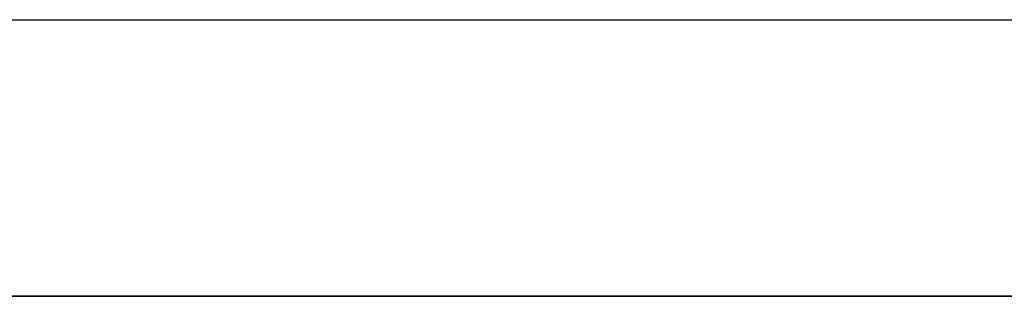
# Model space of a CAD drawing. Header units: millimetres. Extents: x -710 to 710, y 0 to 720.
# Tile 102 of 135: x 7 to 96, y 442 to 467. Entities that reach past the tile are written whole.
import ezdxf

# ---------------------------------------------------------------- set-up
doc = ezdxf.new("R2010")
doc.units = ezdxf.units.MM
doc.header["$MEASUREMENT"] = 0
doc.layers.add('IGES LEVEL 38', color=7, linetype='Continuous')
doc.layers.add('IGES LEVEL 40', color=7, linetype='Continuous')

msp = doc.modelspace()

# ---------------------------------------------------------------- linework, layer by layer
at = {"layer": 'IGES LEVEL 38'}
for points in [[(385, 442, 10), (195.063, 442, 10), (5.127, 442, 10)], [(5.127, 442, -10), (195.063, 442, -10), (385, 442, -10)]]:
    msp.add_open_spline(points, degree=2, dxfattribs=at)
at = {"layer": 'IGES LEVEL 38', "color": 253}
for points in [[(5.127, 442, 10), (195.063, 442, 10), (385, 442, 10)], [(385, 442, -10), (195.063, 442, -10), (5.127, 442, -10)], [(5.127, 442), (195.063, 442), (385, 442)], [(385, 442, 10), (195.063, 442, 10), (5.127, 442, 10)], [(520, 442, 145), (262.563, 442, 145), (5.127, 442, 145)], [(5.127, 442, -10), (195.063, 442, -10), (385, 442, -10)], [(5.127, 442, -145), (262.563, 442, -145), (520, 442, -145)]]:
    msp.add_open_spline(points, degree=2, dxfattribs=at)
at = {"layer": 'IGES LEVEL 40'}
msp.add_open_spline([(5, 467, -223), (254.5, 467, -223), (504, 467, -223)], degree=2, dxfattribs=at)
at = {"layer": 'IGES LEVEL 40', "color": 253}
msp.add_open_spline([(5, 467, -223), (254.5, 467, -223), (504, 467, -223)], degree=2, dxfattribs=at)
msp.add_open_spline([(5, 467, -223), (254.5, 467, -223), (504, 467, -223)], degree=2, dxfattribs=at)

doc.saveas('drawing.dxf')
